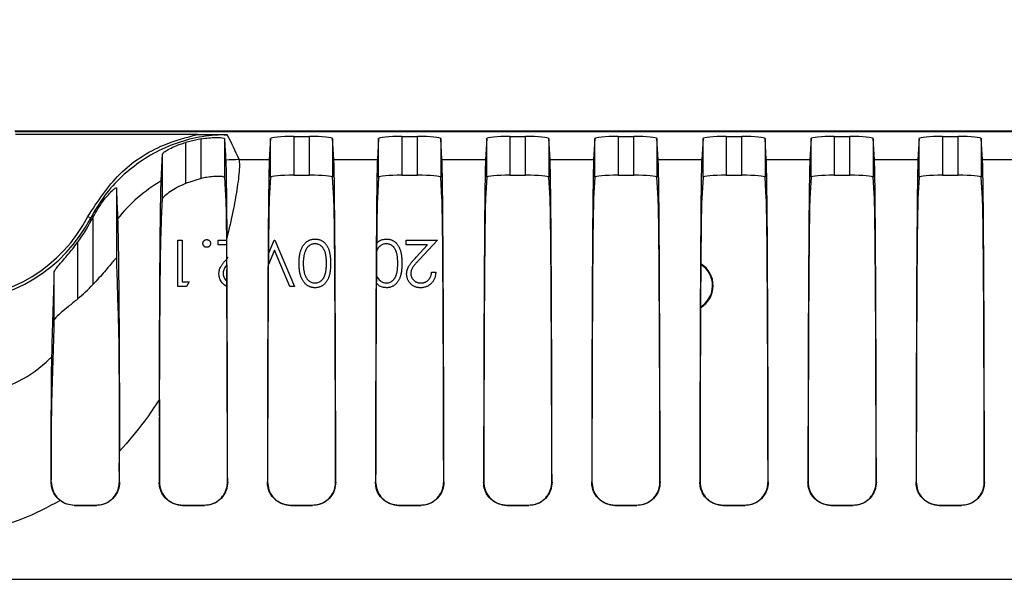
# Model space of a CAD drawing. Header units: millimetres. Extents: x 9 to 583, y 10 to 410.
# Tile 104 of 107: x 446.21 to 458.96, y 315.31 to 322.55. Entities that reach past the tile are written whole.
import ezdxf

# ---------------------------------------------------------------- set-up
doc = ezdxf.new("R2010")
doc.units = ezdxf.units.MM
doc.linetypes.add('HIDDEN', pattern=[1.905, 1.27, -0.635])
doc.layers.add('DEFAULT_2', color=5, linetype='HIDDEN')
doc.styles.add('SLDTEXTSTYLE0', font='TXT', dxfattribs={"width": 0.605})
doc.dimstyles.new('SLDDIMSTYLE1', dxfattribs={"dimtxt": 5, "dimasz": 3, "dimexe": 0, "dimexo": 0.0625, "dimgap": 1.25, "dimtad": 1, "dimlfac": 5, "dimrnd": 1e-09, "dimzin": 12, "dimdsep": 46, "dimtxsty": 'SLDTEXTSTYLE0', "dimsah": 1, "dimcen": 0.09, "dimadec": 0, "dimazin": 3, "dimtfac": 1, "dimtmove": 0, "dimatfit": 0, "dimfxl": 0, "dimfrac": 2, "dimtolj": 1, "dimtzin": 12, "dimarcsym": 0})

# ---------------------------------------------------------------- blocks, each defined once
blk = doc.blocks.new('_D_1')
at = {"layer": 'DEFAULT_2'}
for p, q in [((398.515, 318.556), (398.515, 339.286)), ((466.195, 318.556), (466.195, 339.286)), ((398.515, 338.286), (392.165, 338.286)), ((398.515, 338.286), (466.195, 338.286)), ((466.195, 338.286), (472.545, 338.286))]:
    blk.add_line(p, q, dxfattribs=at)
for points in [[(398.515, 338.286), (395.515, 338.886), (395.515, 337.686)], [(466.195, 338.286), (469.195, 337.686), (469.195, 338.886)]]:
    blk.add_solid(points, dxfattribs=at)
at = {"layer": 'DEFAULT_2', "char_height": 5, "attachment_point": 1, "style": 'SLDTEXTSTYLE0'}
for s, insert in [('338.4', (424.814, 352.405)), ('(mounting hole distance)', (395.796, 344.731))]:
    blk.add_mtext(s, dxfattribs=dict(at, insert=insert))

msp = doc.modelspace()

# ---------------------------------------------------------------- linework, layer by layer
at = {"color": 7, "linetype": 'Continuous', "lineweight": 25}
for p, q in [((462.9414, 321.1119), (446.1423, 321.1119)), ((446.295, 321.1032), (446.1445, 321.1032)), ((448.5088, 321.0682), (446.151, 321.0682)), ((463.355, 321.1032), (446.295, 321.1032)), ((448.5566, 321.0112), (448.3534, 320.9641)), ((448.3534, 320.9641), (448.3534, 320.4337)), ((448.5566, 320.4983), (448.5566, 321.0112)), ((448.8566, 321.0149), (448.8566, 320.5125)), ((449.4534, 321.0158), (449.4371, 320.7424)), ((449.4534, 320.5139), (449.4534, 321.0158)), ((449.7534, 321.0419), (449.9566, 321.0419)), ((449.7534, 321.0419), (449.7534, 320.54)), ((449.9566, 320.54), (449.9566, 321.0419)), ((450.2566, 321.0158), (450.2566, 320.5139)), ((450.2729, 320.7424), (450.2566, 321.0158)), ((450.8534, 321.0158), (450.8371, 320.7424)), ((450.8534, 320.5139), (450.8534, 321.0158)), ((451.1534, 321.0419), (451.3566, 321.0419)), ((451.1534, 321.0419), (451.1534, 320.54)), ((451.3566, 320.54), (451.3566, 321.0419)), ((451.6566, 321.0158), (451.6566, 320.5139)), ((451.6729, 320.7424), (451.6566, 321.0158)), ((452.2534, 321.0158), (452.2371, 320.7424)), ((452.2534, 320.5139), (452.2534, 321.0158)), ((452.5534, 321.0419), (452.7566, 321.0419)), ((452.5534, 321.0419), (452.5534, 320.54)), ((452.7566, 320.54), (452.7566, 321.0419)), ((453.0566, 321.0158), (453.0566, 320.5139)), ((453.0729, 320.7424), (453.0566, 321.0158)), ((453.6534, 321.0158), (453.6371, 320.7424)), ((453.6534, 320.5139), (453.6534, 321.0158)), ((453.9534, 321.0419), (454.1566, 321.0419)), ((453.9534, 321.0419), (453.9534, 320.54)), ((454.1566, 320.54), (454.1566, 321.0419)), ((454.4566, 321.0158), (454.4566, 320.5139)), ((454.4729, 320.7424), (454.4566, 321.0158)), ((455.0534, 321.0158), (455.0371, 320.7424)), ((455.0534, 320.5139), (455.0534, 321.0158)), ((455.3534, 321.0419), (455.5566, 321.0419)), ((455.3534, 321.0419), (455.3534, 320.54)), ((455.5566, 320.54), (455.5566, 321.0419)), ((455.8566, 321.0158), (455.8566, 320.5139)), ((455.8729, 320.7424), (455.8566, 321.0158)), ((456.4534, 321.0158), (456.4371, 320.7424)), ((456.4534, 320.5139), (456.4534, 321.0158)), ((456.7534, 321.0419), (456.9566, 321.0419)), ((456.7534, 321.0419), (456.7534, 320.54)), ((456.9566, 320.54), (456.9566, 321.0419)), ((457.2566, 321.0158), (457.2566, 320.5139)), ((457.2729, 320.7424), (457.2566, 321.0158)), ((457.8534, 321.0158), (457.8371, 320.7424)), ((457.8534, 320.5139), (457.8534, 321.0158)), ((458.1534, 321.0419), (458.3566, 321.0419)), ((458.1534, 321.0419), (458.1534, 320.54)), ((458.3566, 320.54), (458.3566, 321.0419)), ((458.6566, 321.0158), (458.6566, 320.5139)), ((458.6729, 320.7424), (458.6566, 321.0158)), ((448.037, 320.467), (448.0534, 320.8182)), ((448.0534, 320.2366), (448.0534, 320.8182)), ((449.0454, 320.7424), (449.4371, 320.7424)), ((450.2729, 320.7424), (450.8371, 320.7424)), ((451.6729, 320.7424), (452.2371, 320.7424)), ((453.0729, 320.7424), (453.6371, 320.7424)), ((454.4729, 320.7424), (455.0371, 320.7424)), ((455.8729, 320.7424), (456.4371, 320.7424)), ((457.2729, 320.7424), (457.8371, 320.7424)), ((458.6729, 320.7424), (459.2371, 320.7424)), ((449.7534, 320.54), (449.9566, 320.54)), ((451.1534, 320.54), (451.3566, 320.54)), ((452.5534, 320.54), (452.7566, 320.54)), ((453.9534, 320.54), (454.1566, 320.54)), ((455.3534, 320.54), (455.5566, 320.54)), ((456.7534, 320.54), (456.9566, 320.54)), ((458.1534, 320.54), (458.3566, 320.54)), ((448.5566, 320.4983), (448.3534, 320.4337)), ((449.4534, 320.5139), (449.4373, 320.2443)), ((450.2727, 320.2443), (450.2566, 320.5139)), ((450.8534, 320.5139), (450.8373, 320.2443)), ((451.6727, 320.2443), (451.6566, 320.5139)), ((452.2534, 320.5139), (452.2373, 320.2443)), ((453.0727, 320.2443), (453.0566, 320.5139)), ((453.6534, 320.5139), (453.6373, 320.2443)), ((454.4727, 320.2443), (454.4566, 320.5139)), ((455.0534, 320.5139), (455.0373, 320.2443)), ((455.8727, 320.2443), (455.8566, 320.5139)), ((456.4534, 320.5139), (456.4373, 320.2443)), ((457.2727, 320.2443), (457.2566, 320.5139)), ((457.8534, 320.5139), (457.8373, 320.2443)), ((458.6727, 320.2443), (458.6566, 320.5139)), ((447.4566, 320.3769), (447.4566, 319.4623)), ((447.089, 320.008), (447.1244, 319.9896)), ((447.1566, 320.0044), (447.1305, 319.955)), ((447.1566, 319.1298), (447.1566, 320.0044)), ((446.9534, 319.6692), (446.9534, 318.938)), ((448.254, 319.7), (448.3078, 319.7)), ((448.254, 319.1), (448.254, 319.7)), ((448.3078, 319.7), (448.3078, 319.1616)), ((448.7771, 319.7), (448.8823, 319.7)), ((448.7771, 319.6385), (448.7771, 319.7)), ((449.4259, 319.5246), (449.5002, 319.7)), ((449.5002, 319.7), (449.5078, 319.7)), ((449.5078, 319.7), (449.7617, 319.1)), ((451.2078, 319.7), (451.6155, 319.7)), ((451.2078, 319.6385), (451.2078, 319.7)), ((451.6155, 319.7), (451.3828, 319.4517)), ((448.883, 319.6385), (448.7771, 319.6385)), ((449.504, 319.5729), (449.4248, 319.3857)), ((449.704, 319.1), (449.504, 319.5729)), ((451.4871, 319.6385), (451.2078, 319.6385)), ((451.3369, 319.4783), (451.4871, 319.6385)), ((446.6534, 318.6679), (446.6534, 319.2926)), ((451.5386, 319.2846), (451.5925, 319.2846)), ((448.3078, 319.1616), (448.4002, 319.1616)), ((448.4002, 319.1616), (448.3649, 319.1)), ((448.3649, 319.1), (448.254, 319.1)), ((449.7617, 319.1), (449.704, 319.1)), ((446.6119, 316.5688), (446.6147, 316.5716)), ((447.4955, 316.5714), (447.4982, 316.5687)), ((448.0118, 316.5687), (448.0145, 316.5714)), ((448.8955, 316.5714), (448.8982, 316.5687)), ((449.4118, 316.5687), (449.4145, 316.5714)), ((450.2955, 316.5714), (450.2982, 316.5687)), ((450.8118, 316.5687), (450.8145, 316.5714)), ((451.6955, 316.5714), (451.6982, 316.5687)), ((452.2118, 316.5687), (452.2145, 316.5714)), ((453.0955, 316.5714), (453.0982, 316.5687)), ((453.6118, 316.5687), (453.6145, 316.5714)), ((454.4955, 316.5714), (454.4982, 316.5687)), ((455.0118, 316.5687), (455.0145, 316.5714)), ((455.8955, 316.5714), (455.8982, 316.5687)), ((456.4118, 316.5687), (456.4145, 316.5714)), ((457.2955, 316.5714), (457.2982, 316.5687)), ((457.8118, 316.5687), (457.8145, 316.5714)), ((458.6955, 316.5714), (458.6982, 316.5687)), ((446.8156, 316.2877), (446.9141, 316.271)), ((446.9141, 316.271), (446.9115, 316.2684)), ((446.9115, 316.2684), (447.1986, 316.2684)), ((446.9141, 316.271), (447.1959, 316.271)), ((447.1986, 316.2684), (447.1959, 316.271)), ((448.3141, 316.271), (448.3115, 316.2684)), ((448.3115, 316.2684), (448.5986, 316.2684)), ((448.3141, 316.271), (448.5959, 316.271)), ((448.5986, 316.2684), (448.5959, 316.271)), ((449.7141, 316.271), (449.7115, 316.2684)), ((449.7115, 316.2684), (449.9986, 316.2684)), ((449.7141, 316.271), (449.9959, 316.271)), ((449.9986, 316.2684), (449.9959, 316.271)), ((451.1141, 316.271), (451.1115, 316.2684)), ((451.1115, 316.2684), (451.3986, 316.2684)), ((451.1141, 316.271), (451.3959, 316.271)), ((451.3986, 316.2684), (451.3959, 316.271)), ((452.5141, 316.271), (452.5115, 316.2684)), ((452.5115, 316.2684), (452.7986, 316.2684)), ((452.5141, 316.271), (452.7959, 316.271)), ((452.7986, 316.2684), (452.7959, 316.271)), ((453.9141, 316.271), (453.9115, 316.2684)), ((453.9115, 316.2684), (454.1986, 316.2684)), ((453.9141, 316.271), (454.1959, 316.271)), ((454.1986, 316.2684), (454.1959, 316.271)), ((455.3141, 316.271), (455.3115, 316.2684)), ((455.3115, 316.2684), (455.5986, 316.2684)), ((455.3141, 316.271), (455.5959, 316.271)), ((455.5986, 316.2684), (455.5959, 316.271)), ((456.7141, 316.271), (456.7115, 316.2684)), ((456.7115, 316.2684), (456.9986, 316.2684)), ((456.7141, 316.271), (456.9959, 316.271)), ((456.9986, 316.2684), (456.9959, 316.271)), ((458.1141, 316.271), (458.1115, 316.2684)), ((458.1115, 316.2684), (458.3986, 316.2684)), ((458.1141, 316.271), (458.3959, 316.271)), ((458.3986, 316.2684), (458.3959, 316.271))]:
    msp.add_line(p, q, dxfattribs=at)
at = {"color": 8, "linetype": 'Continuous', "lineweight": 25}
msp.add_line((401.3068, 315.3119), (463.4032, 315.3119), dxfattribs=at)
at = {"color": 7, "linetype": 'Continuous', "lineweight": 25}
for centre, radius, start, end in [((445.355, 319.1993), 4, 22.69175, 27.80245), ((449.0518, 318.7366), 2.0058, 90.1823, 95.11424), ((449.0507, 318.7359), 2.0061, 120.3518, 141.86065), ((454.855, 319.1119), 0.33, 300.26133, 59.01367), ((454.855, 319.1119), 0.322, 301.1057, 58.16977)]:
    msp.add_arc(centre, radius, start, end, dxfattribs=at)
for centre, major_axis, ratio, start_param, end_param in [((449.7534, 321.0157), (0.3, 0), 0.0874887, 1.5707963, 3.1363567), ((449.9566, 321.0157), (0.3, 0), 0.0874887, 0.005236, 1.5707963), ((451.1534, 321.0157), (0.3, 0), 0.0874887, 1.5707963, 3.1363567), ((451.3566, 321.0157), (0.3, 0), 0.0874887, 0.005236, 1.5707963), ((452.5534, 321.0157), (0.3, 0), 0.0874887, 1.5707963, 3.1363567), ((452.7566, 321.0157), (0.3, 0), 0.0874887, 0.005236, 1.5707963), ((453.9534, 321.0157), (0.3, 0), 0.0874887, 1.5707963, 3.1363567), ((454.1566, 321.0157), (0.3, 0), 0.0874887, 0.005236, 1.5707963), ((455.3534, 321.0157), (0.3, 0), 0.0874887, 1.5707963, 3.1363567), ((455.5566, 321.0157), (0.3, 0), 0.0874887, 0.005236, 1.5707963), ((456.7534, 321.0157), (0.3, 0), 0.0874887, 1.5707963, 3.1363567), ((456.9566, 321.0157), (0.3, 0), 0.0874887, 0.005236, 1.5707963), ((458.1534, 321.0157), (0.3, 0), 0.0874887, 1.5707963, 3.1363567), ((458.3566, 321.0157), (0.3, 0), 0.0874887, 0.005236, 1.5707963), ((449.4396, 315.3119), (0, 5.4512), 0.005236, 0.0872665, 1.3381519), ((450.2704, 315.3119), (0, 5.4512), 0.005236, 4.9450334, 6.1959188), ((450.8396, 315.3119), (0, 5.4512), 0.005236, 0.0872665, 1.3381519), ((451.6704, 315.3119), (0, 5.4512), 0.005236, 4.9450334, 6.1959188), ((452.2396, 315.3119), (0, 5.4512), 0.005236, 0.0872665, 1.3381519), ((453.0704, 315.3119), (0, 5.4512), 0.005236, 4.9450334, 6.1959188), ((453.6396, 315.3119), (0, 5.4512), 0.005236, 0.0872665, 1.3381519), ((454.4704, 315.3119), (0, 5.4512), 0.005236, 4.9450334, 6.1959188), ((455.0396, 315.3119), (0, 5.4512), 0.005236, 0.0872665, 1.3381519), ((455.8704, 315.3119), (0, 5.4512), 0.005236, 4.9450334, 6.1959188), ((456.4396, 315.3119), (0, 5.4512), 0.005236, 0.0872665, 1.3381519), ((457.2704, 315.3119), (0, 5.4512), 0.005236, 4.9450334, 6.1959188), ((457.8396, 315.3119), (0, 5.4512), 0.005236, 0.0872665, 1.3381519), ((458.6704, 315.3119), (0, 5.4512), 0.005236, 4.9450334, 6.1959188), ((449.7534, 320.5138), (0.3, 0), 0.0874887, 1.5707963, 3.1363567), ((449.9566, 320.5138), (0.3, 0), 0.0874887, 0.005236, 1.5707963), ((451.1534, 320.5138), (0.3, 0), 0.0874887, 1.5707963, 3.1363567), ((451.3566, 320.5138), (0.3, 0), 0.0874887, 0.005236, 1.5707963), ((452.5534, 320.5138), (0.3, 0), 0.0874887, 1.5707963, 3.1363567), ((452.7566, 320.5138), (0.3, 0), 0.0874887, 0.005236, 1.5707963), ((453.9534, 320.5138), (0.3, 0), 0.0874887, 1.5707963, 3.1363567), ((454.1566, 320.5138), (0.3, 0), 0.0874887, 0.005236, 1.5707963), ((455.3534, 320.5138), (0.3, 0), 0.0874887, 1.5707963, 3.1363567), ((455.5566, 320.5138), (0.3, 0), 0.0874887, 0.005236, 1.5707963), ((456.7534, 320.5138), (0.3, 0), 0.0874887, 1.5707963, 3.1363567), ((456.9566, 320.5138), (0.3, 0), 0.0874887, 0.005236, 1.5707963), ((458.1534, 320.5138), (0.3, 0), 0.0874887, 1.5707963, 3.1363567), ((458.3566, 320.5138), (0.3, 0), 0.0874887, 0.005236, 1.5707963), ((449.4396, 315.3119), (0, 4.9512), 0.005236, 0.0872665, 1.3135902), ((450.2704, 315.3119), (0, 4.9512), 0.005236, 4.9695951, 6.1959188), ((450.8396, 315.3119), (0, 4.9512), 0.005236, 0.0872665, 1.3135902), ((451.6704, 315.3119), (0, 4.9512), 0.005236, 4.9695951, 6.1959188), ((452.2396, 315.3119), (0, 4.9512), 0.005236, 0.0872665, 1.3135902), ((453.0704, 315.3119), (0, 4.9512), 0.005236, 4.9695951, 6.1959188), ((453.6396, 315.3119), (0, 4.9512), 0.005236, 0.0872665, 1.3135902), ((454.4704, 315.3119), (0, 4.9512), 0.005236, 4.9695951, 6.1959188), ((455.0396, 315.3119), (0, 4.9512), 0.005236, 0.0872665, 1.3135902), ((455.8704, 315.3119), (0, 4.9512), 0.005236, 4.9695951, 6.1959188), ((456.4396, 315.3119), (0, 4.9512), 0.005236, 0.0872665, 1.3135902), ((457.2704, 315.3119), (0, 4.9512), 0.005236, 4.9695951, 6.1959188), ((457.8396, 315.3119), (0, 4.9512), 0.005236, 0.0872665, 1.3135902), ((458.6704, 315.3119), (0, 4.9512), 0.005236, 4.9695951, 6.1959188), ((445.355, 320.9357), (0, 1.9902), 0.9848078, 3.1415927, 4.227458), ((445.355, 320.9357), (0, 2.0296), 0.985402, 3.1415927, 4.227458), ((445.355, 320.8899), (0, 2.0309), 0.9848078, 4.0675834, 4.2340045), ((445.355, 317.2069), (0, 5.9696), 0.33503, 5.1907735, 5.19732), ((448.8704, 315.3119), (0, 5.4512), 0.005236, 4.9450334, 5.6562554), ((445.355, 391.6088), (-2.4989, 84.2274), 0.0008938, 2.59935, 2.6196063), ((445.355, 277.1115), (1.9991, 67.3819), 0.0008938, 5.3680379, 5.3888283), ((448.8704, 315.3119), (0, 4.9512), 0.005236, 4.9695951, 5.6543937), ((445.355, 320.8899), (0, 2.5386), 0.9848078, 3.8352756, 3.9462984), ((445.355, 277.1115), (2.4989, 84.2274), 0.0008938, 5.2132969, 5.2283909), ((448.0396, 315.3119), (0, 5.4512), 0.005236, 1.1298067, 1.3381519), ((448.0396, 315.3119), (0, 4.9512), 0.005236, 1.1290557, 1.3135902), ((447.4704, 315.3119), (0, 5.4512), 0.005236, 4.9450334, 5.0210367), ((447.4704, 315.3119), (0, 4.9512), 0.005236, 4.9695951, 5.0205203)]:
    msp.add_ellipse(centre, major_axis=major_axis, ratio=ratio, start_param=start_param, end_param=end_param, dxfattribs=at)
for points, knots in [([(447.089, 320.008), (447.2146, 320.2003), (447.4656, 320.5849), (447.9924, 320.9313), (448.361, 321.029), (448.5088, 321.0682)], [0, 0, 0, 0, 0.3745858, 0.749204, 1, 1, 1, 1]), ([(448.8933, 321.065), (448.8408, 321.0637), (448.5655, 321.0569), (448.071, 320.9292), (447.5982, 320.6142), (447.2943, 320.2812), (447.1811, 320.0869), (447.1244, 319.9896)], [0, 0, 0, 0, 0.0725887, 0.3807014, 0.6898067, 0.8446958, 1, 1, 1, 1]), ([(448.5088, 321.0682), (448.5354, 321.0681), (448.6629, 321.0679), (448.7908, 321.0662), (448.8919, 321.065), (448.8933, 321.065)], [0, 0, 0, 0, 0.2071082, 0.9896384, 1, 1, 1, 1]), ([(448.0534, 320.8182), (448.0568, 320.8234), (448.0634, 320.8337), (448.1114, 320.8652), (448.1839, 320.9028), (448.2695, 320.9383), (448.3296, 320.9567), (448.3534, 320.9641)], [0, 0, 0, 0, 0.2007719, 0.4009579, 0.6161526, 0.8480726, 1, 1, 1, 1]), ([(448.5566, 321.0112), (448.5893, 321.0162), (448.6548, 321.0263), (448.7435, 321.0304), (448.8114, 321.0281), (448.8502, 321.022), (448.8547, 321.017), (448.8566, 321.0149)], [0, 0, 0, 0, 0.2106986, 0.4214954, 0.6307609, 0.8423241, 1, 1, 1, 1]), ([(448.8566, 321.0149), (448.8571, 321.0052), (448.8621, 320.9218), (448.8675, 320.8281), (448.8724, 320.7438), (448.873, 320.7344)], [0, 0, 0, 0, 0.1038177, 0.9003546, 1, 1, 1, 1]), ([(448.873, 320.7344), (448.8746, 320.6913), (448.8778, 320.6039), (448.8827, 320.2746), (448.8856, 319.9152), (448.8872, 319.7265)], [0, 0, 0, 0, 0.3157862, 0.6407737, 1, 1, 1, 1]), ([(449.0454, 320.7424), (449.0486, 320.7065), (449.0551, 320.6338), (449.0239, 320.3859), (448.971, 320.082), (448.9153, 319.8456), (448.8872, 319.7265)], [0, 0, 0, 0, 0.27974456, 0.56665064, 0.78167599, 1, 1, 1, 1]), ([(448.0138, 317.6387), (448.0143, 317.8305), (448.0154, 318.2145), (448.0179, 318.7828), (448.0213, 319.3297), (448.0254, 319.8191), (448.03, 320.1884), (448.0339, 320.3884), (448.0363, 320.4485), (448.037, 320.467)], [0, 0, 0, 0, 0.1192988, 0.2387735, 0.4073061, 0.5760497, 0.7495691, 0.9230814, 1, 1, 1, 1]), ([(448.3534, 320.4337), (448.3169, 320.4177), (448.2444, 320.3858), (448.1511, 320.3278), (448.0863, 320.2772), (448.057, 320.2468), (448.0543, 320.2392), (448.0534, 320.2366)], [0, 0, 0, 0, 0.2339791, 0.4645339, 0.7145204, 0.9027271, 1, 1, 1, 1]), ([(448.8566, 320.5125), (448.8531, 320.5154), (448.8461, 320.5212), (448.7942, 320.5263), (448.7186, 320.525), (448.6344, 320.5154), (448.5795, 320.5034), (448.5566, 320.4983)], [0, 0, 0, 0, 0.2145756, 0.429217, 0.6419236, 0.8503818, 1, 1, 1, 1]), ([(448.8566, 320.5125), (448.8569, 320.5075), (448.8604, 320.4468), (448.8658, 320.3541), (448.8709, 320.2656), (448.8727, 320.2338)], [0, 0, 0, 0, 0.0547935, 0.6606307, 1, 1, 1, 1]), ([(447.1566, 320.0044), (447.1972, 320.0725), (447.2587, 320.1757), (447.3502, 320.2867), (447.4059, 320.3444), (447.4421, 320.3749), (447.4554, 320.3811), (447.4563, 320.3777), (447.4566, 320.3769)], [0, 0, 0, 0, 0.3723131, 0.5634972, 0.7209439, 0.8414541, 0.9625526, 1, 1, 1, 1]), ([(447.4566, 320.3769), (447.4571, 320.3629), (447.462, 320.2413), (447.4675, 320.1071), (447.4723, 319.988), (447.4729, 319.9748)], [0, 0, 0, 0, 0.1034532, 0.900482, 1, 1, 1, 1]), ([(448.0373, 319.8527), (448.0425, 319.9766), (448.0479, 320.1054), (448.0532, 320.2318), (448.0534, 320.2366)], [0, 0, 0, 0, 0.9624518, 1, 1, 1, 1]), ([(448.8727, 320.2338), (448.874, 320.2005), (448.8767, 320.1331), (448.8802, 319.9101), (448.8832, 319.638), (448.8849, 319.4239), (448.8857, 319.3161)], [0, 0, 0, 0, 0.2817159, 0.5697977, 0.7833911, 1, 1, 1, 1]), ([(447.4729, 319.9748), (447.4745, 319.9258), (447.4777, 319.8275), (447.4824, 319.5522), (447.4865, 319.2124), (447.49, 318.825), (447.4928, 318.408), (447.4952, 317.906), (447.4968, 317.4126), (447.4974, 317.0836), (447.4976, 316.9678)], [0, 0, 0, 0, 0.1591485, 0.3187469, 0.4776669, 0.5919501, 0.7060928, 0.8218274, 0.9373239, 1, 1, 1, 1]), ([(448.0161, 317.4286), (448.0166, 317.5783), (448.0174, 317.8778), (448.0194, 318.3283), (448.0221, 318.7661), (448.0261, 319.2301), (448.0311, 319.6413), (448.0352, 319.7815), (448.0373, 319.8527)], [0, 0, 0, 0, 0.10419921, 0.20854841, 0.36127953, 0.51430208, 0.7530916, 1, 1, 1, 1]), ([(446.6534, 319.2926), (446.6563, 319.3004), (446.6621, 319.3159), (446.7048, 319.3689), (446.7807, 319.4556), (446.8725, 319.5625), (446.9318, 319.6407), (446.9534, 319.6692)], [0, 0, 0, 0, 0.1505005, 0.3000954, 0.5197529, 0.8248213, 1, 1, 1, 1]), ([(448.5771, 319.6577), (448.5773, 319.661), (448.5776, 319.6675), (448.5805, 319.6769), (448.5852, 319.6855), (448.5915, 319.6933), (448.5992, 319.6996), (448.6078, 319.7042), (448.6172, 319.7072), (448.6237, 319.7075), (448.6271, 319.7077)], [0, 0, 0, 0, 0.1262316, 0.2493566, 0.3713901, 0.4998887, 0.6272035, 0.7505856, 0.8722434, 1, 1, 1, 1]), ([(448.6271, 319.6077), (448.6237, 319.6079), (448.6172, 319.6083), (448.6078, 319.611), (448.5992, 319.6157), (448.5915, 319.622), (448.5852, 319.6297), (448.5805, 319.6383), (448.5776, 319.6477), (448.5773, 319.6543), (448.5771, 319.6577)], [0, 0, 0, 0, 0.127574, 0.2486235, 0.3718293, 0.4989622, 0.626095, 0.747954, 0.870903, 1, 1, 1, 1]), ([(448.6271, 319.7077), (448.6304, 319.7075), (448.637, 319.7072), (448.6464, 319.7043), (448.655, 319.6996), (448.6627, 319.6933), (448.6689, 319.6855), (448.6739, 319.677), (448.6765, 319.6675), (448.6769, 319.661), (448.6771, 319.6577)], [0, 0, 0, 0, 0.127702, 0.2507745, 0.3727558, 0.5000163, 0.62846, 0.7511794, 0.8738223, 1, 1, 1, 1]), ([(448.6771, 319.6577), (448.6769, 319.6543), (448.6765, 319.6477), (448.6738, 319.6382), (448.6689, 319.6297), (448.6626, 319.622), (448.655, 319.6157), (448.6464, 319.611), (448.637, 319.6083), (448.6304, 319.6079), (448.6271, 319.6077)], [0, 0, 0, 0, 0.1290412, 0.2515083, 0.3740516, 0.5011296, 0.6282076, 0.7500141, 0.8724811, 1, 1, 1, 1]), ([(449.8232, 319.4003), (449.8233, 319.4094), (449.8236, 319.4273), (449.8247, 319.4535), (449.8269, 319.4781), (449.8297, 319.5014), (449.8336, 319.5232), (449.8381, 319.5436), (449.8436, 319.5625), (449.8498, 319.5801), (449.857, 319.5964), (449.8647, 319.6116), (449.8731, 319.6258), (449.8821, 319.6391), (449.8917, 319.6512), (449.902, 319.6624), (449.9129, 319.6725), (449.9245, 319.6815), (449.9366, 319.6894), (449.9489, 319.6965), (449.9618, 319.7022), (449.9748, 319.707), (449.9882, 319.7108), (450.002, 319.7134), (450.0161, 319.7152), (450.0256, 319.7153), (450.0303, 319.7154)], [0, 0, 0, 0, 0.0650544, 0.1267559, 0.1854905, 0.2407319, 0.2929399, 0.3421407, 0.3888819, 0.4326356, 0.4744826, 0.5146234, 0.5535935, 0.5914089, 0.6280056, 0.6635829, 0.6987588, 0.7333612, 0.7673936, 0.8009689, 0.8340199, 0.8669988, 0.8997334, 0.9327111, 0.9661805, 1, 1, 1, 1]), ([(450.0285, 319.6539), (450.0219, 319.6536), (450.0086, 319.653), (449.9892, 319.6478), (449.9704, 319.6398), (449.9556, 319.6304), (449.9444, 319.6214), (449.9364, 319.6138), (449.929, 319.6052), (449.922, 319.596), (449.9156, 319.5859), (449.9097, 319.575), (449.9044, 319.5632), (449.9013, 319.555), (449.8998, 319.5509)], [0, 0, 0, 0, 0.1128134, 0.2253939, 0.3395948, 0.4596754, 0.5217352, 0.5839258, 0.6481741, 0.713881, 0.7810045, 0.8514509, 0.9240507, 1, 1, 1, 1]), ([(450.1771, 319.4), (450.1771, 319.408), (450.177, 319.4236), (450.176, 319.4462), (450.1746, 319.4673), (450.1727, 319.4869), (450.17, 319.5049), (450.167, 319.5215), (450.1633, 319.5365), (450.1589, 319.5502), (450.154, 319.5626), (450.1485, 319.5742), (450.1427, 319.5851), (450.1361, 319.5951), (450.129, 319.6044), (450.1214, 319.6129), (450.1131, 319.6207), (450.1017, 319.6298), (450.0868, 319.6394), (450.0678, 319.6477), (450.0484, 319.6529), (450.0351, 319.6535), (450.0285, 319.6539)], [0, 0, 0, 0, 0.0729558, 0.1415929, 0.2059398, 0.2653186, 0.3206181, 0.3718407, 0.418817, 0.4617287, 0.5021662, 0.5408394, 0.5782181, 0.6143368, 0.6497204, 0.6845871, 0.7186488, 0.7523729, 0.8176406, 0.8797143, 0.9399617, 1, 1, 1, 1]), ([(450.0303, 319.7154), (450.0351, 319.7153), (450.0444, 319.7152), (450.0582, 319.7135), (450.0717, 319.7109), (450.0848, 319.7073), (450.0976, 319.7027), (450.1099, 319.6969), (450.1219, 319.6901), (450.1336, 319.6825), (450.1448, 319.6737), (450.1554, 319.6639), (450.1653, 319.653), (450.1745, 319.6411), (450.1832, 319.6283), (450.1913, 319.6145), (450.1986, 319.5995), (450.2054, 319.5836), (450.2114, 319.5662), (450.2167, 319.5473), (450.2211, 319.5268), (450.2246, 319.5046), (450.2276, 319.4808), (450.2295, 319.4554), (450.2308, 319.4284), (450.2309, 319.4098), (450.2309, 319.4003)], [0, 0, 0, 0, 0.0337892, 0.0666257, 0.0992909, 0.131645, 0.1636017, 0.1961224, 0.2289228, 0.2621806, 0.2960158, 0.3302445, 0.3650886, 0.4009817, 0.4376536, 0.4757431, 0.5152915, 0.5563268, 0.5996807, 0.6463429, 0.696413, 0.7497663, 0.8065615, 0.8674275, 0.9318826, 1, 1, 1, 1]), ([(450.9516, 319.6539), (450.945, 319.6536), (450.9317, 319.653), (450.9123, 319.6478), (450.8935, 319.6398), (450.8787, 319.6304), (450.8675, 319.6214), (450.8594, 319.6138), (450.8521, 319.6052), (450.8451, 319.596), (450.8386, 319.5859), (450.8328, 319.575), (450.8275, 319.5632), (450.8244, 319.555), (450.8229, 319.5509)], [0, 0, 0, 0, 0.1128134, 0.2253939, 0.3395948, 0.4596754, 0.5217352, 0.5839258, 0.6481741, 0.713881, 0.7810045, 0.8514509, 0.9240507, 1, 1, 1, 1]), ([(450.8275, 319.6552), (450.8354, 319.666), (450.854, 319.6912), (450.901, 319.7106), (450.9359, 319.7138), (450.9534, 319.7154)], [0, 0, 0, 0, 0.2746018, 0.6372959, 1, 1, 1, 1]), ([(451.1002, 319.4), (451.1001, 319.408), (451.1001, 319.4236), (451.0991, 319.4462), (451.0976, 319.4673), (451.0958, 319.4869), (451.0931, 319.5049), (451.0901, 319.5215), (451.0864, 319.5365), (451.082, 319.5502), (451.077, 319.5626), (451.0716, 319.5742), (451.0658, 319.5851), (451.0592, 319.5951), (451.0521, 319.6044), (451.0444, 319.6129), (451.0362, 319.6207), (451.0248, 319.6298), (451.0099, 319.6394), (450.9909, 319.6477), (450.9714, 319.6529), (450.9582, 319.6535), (450.9516, 319.6539)], [0, 0, 0, 0, 0.0729558, 0.1415929, 0.2059398, 0.2653186, 0.3206181, 0.3718407, 0.418817, 0.4617287, 0.5021662, 0.5408394, 0.5782181, 0.6143368, 0.6497204, 0.6845871, 0.7186488, 0.7523729, 0.8176406, 0.8797143, 0.9399617, 1, 1, 1, 1]), ([(450.9534, 319.7154), (450.9581, 319.7153), (450.9675, 319.7152), (450.9813, 319.7135), (450.9947, 319.7109), (451.0078, 319.7073), (451.0206, 319.7027), (451.033, 319.6969), (451.045, 319.6901), (451.0567, 319.6825), (451.0679, 319.6737), (451.0785, 319.6639), (451.0884, 319.653), (451.0976, 319.6411), (451.1063, 319.6283), (451.1144, 319.6145), (451.1216, 319.5995), (451.1285, 319.5836), (451.1345, 319.5662), (451.1398, 319.5473), (451.1442, 319.5268), (451.1477, 319.5046), (451.1506, 319.4808), (451.1526, 319.4554), (451.1538, 319.4284), (451.1539, 319.4098), (451.154, 319.4003)], [0, 0, 0, 0, 0.0337892, 0.0666257, 0.0992909, 0.131645, 0.1636017, 0.1961224, 0.2289228, 0.2621806, 0.2960158, 0.3302445, 0.3650886, 0.4009817, 0.4376536, 0.4757431, 0.5152915, 0.5563268, 0.5996807, 0.6463429, 0.696413, 0.7497663, 0.8065615, 0.8674275, 0.9318826, 1, 1, 1, 1]), ([(449.8998, 319.5509), (449.898, 319.5455), (449.8943, 319.5346), (449.8896, 319.5178), (449.8859, 319.5001), (449.8825, 319.4817), (449.8802, 319.4624), (449.8784, 319.4423), (449.8773, 319.4214), (449.8771, 319.4072), (449.8771, 319.4)], [0, 0, 0, 0, 0.1105883, 0.2245418, 0.3425035, 0.4643241, 0.590756, 0.7222275, 0.8588428, 1, 1, 1, 1]), ([(447.4566, 319.4623), (447.4551, 319.4638), (447.4521, 319.4667), (447.4281, 319.4414), (447.3809, 319.3848), (447.2913, 319.2761), (447.2067, 319.1843), (447.1566, 319.1298)], [0, 0, 0, 0, 0.1082699, 0.2160135, 0.3721675, 0.6278395, 1, 1, 1, 1]), ([(448.7848, 319.263), (448.7851, 319.2714), (448.7856, 319.2879), (448.7906, 319.3123), (448.7982, 319.3359), (448.8075, 319.3548), (448.8168, 319.3701), (448.8253, 319.3827), (448.8351, 319.3963), (448.8465, 319.4108), (448.8593, 319.4263), (448.8735, 319.4428), (448.8893, 319.4602), (448.9004, 319.4721), (448.9062, 319.4783)], [0, 0, 0, 0, 0.0987022, 0.1956723, 0.2924224, 0.3913425, 0.4444624, 0.5042288, 0.5703523, 0.6425458, 0.7222875, 0.8079211, 0.9004695, 1, 1, 1, 1]), ([(450.0303, 319.0846), (450.0256, 319.0847), (450.0161, 319.0849), (450.002, 319.0865), (449.9883, 319.0891), (449.975, 319.0929), (449.962, 319.0976), (449.9493, 319.1034), (449.9369, 319.1102), (449.925, 319.1182), (449.9135, 319.1271), (449.9026, 319.1372), (449.8924, 319.1483), (449.8827, 319.1604), (449.8737, 319.1736), (449.8652, 319.1878), (449.8576, 319.2032), (449.8503, 319.2195), (449.844, 319.2372), (449.8383, 319.2562), (449.8337, 319.2767), (449.8298, 319.2986), (449.8269, 319.322), (449.8247, 319.3468), (449.8236, 319.3731), (449.8233, 319.391), (449.8232, 319.4003)], [0, 0, 0, 0, 0.0337881, 0.0671939, 0.0998624, 0.1325666, 0.1651512, 0.1979132, 0.231319, 0.2650833, 0.2992553, 0.3343986, 0.3699428, 0.4062836, 0.4440638, 0.4829977, 0.5233544, 0.5655366, 0.6096129, 0.6563908, 0.7058855, 0.7583245, 0.8138318, 0.8727946, 0.9347222, 1, 1, 1, 1]), ([(449.8771, 319.4), (449.8772, 319.3928), (449.8773, 319.3787), (449.8783, 319.358), (449.8798, 319.3384), (449.8819, 319.3197), (449.8848, 319.3021), (449.8883, 319.2855), (449.8924, 319.2698), (449.8971, 319.2551), (449.9023, 319.2414), (449.9081, 319.2287), (449.9143, 319.2169), (449.9211, 319.2061), (449.9283, 319.1961), (449.9361, 319.1873), (449.9443, 319.1793), (449.9558, 319.1701), (449.9708, 319.1608), (449.9894, 319.1522), (450.0088, 319.1472), (450.022, 319.1465), (450.0285, 319.1462)], [0, 0, 0, 0, 0.0656834, 0.1285067, 0.1881673, 0.2451002, 0.2994444, 0.3508944, 0.3999213, 0.4466529, 0.4912372, 0.5333605, 0.5738383, 0.6125131, 0.6495852, 0.6855213, 0.7200963, 0.7538293, 0.8189193, 0.8804894, 0.9403093, 1, 1, 1, 1]), ([(450.0285, 319.1462), (450.0352, 319.1465), (450.0484, 319.1472), (450.0681, 319.1521), (450.0869, 319.1607), (450.1017, 319.1702), (450.1132, 319.1791), (450.1212, 319.1869), (450.1288, 319.1954), (450.1359, 319.2047), (450.1424, 319.2147), (450.1483, 319.2256), (450.1537, 319.2372), (450.1587, 319.2496), (450.163, 319.2633), (450.1669, 319.2783), (450.1699, 319.2949), (450.1726, 319.3129), (450.1746, 319.3326), (450.176, 319.3537), (450.177, 319.3763), (450.1771, 319.392), (450.1771, 319.4)], [0, 0, 0, 0, 0.0603982, 0.1209065, 0.1827898, 0.2475502, 0.2810448, 0.3148398, 0.3494612, 0.3848428, 0.4209594, 0.4583358, 0.4970068, 0.5374419, 0.5803511, 0.6274138, 0.678275, 0.7339321, 0.793707, 0.8576863, 0.9266838, 1, 1, 1, 1]), ([(450.2309, 319.4003), (450.2309, 319.3906), (450.2308, 319.372), (450.2295, 319.3447), (450.2275, 319.3192), (450.2248, 319.2954), (450.2214, 319.2732), (450.2169, 319.2527), (450.2118, 319.2339), (450.2059, 319.2167), (450.1992, 319.2008), (450.1919, 319.186), (450.1838, 319.1723), (450.1752, 319.1594), (450.1659, 319.1476), (450.1559, 319.1367), (450.1452, 319.1269), (450.134, 319.118), (450.1222, 319.1103), (450.1101, 319.1033), (450.0976, 319.0976), (450.0848, 319.0929), (450.0717, 319.0891), (450.0582, 319.0865), (450.0444, 319.0849), (450.0351, 319.0847), (450.0303, 319.0846)], [0, 0, 0, 0, 0.0685991, 0.1332546, 0.1943251, 0.2512954, 0.3045331, 0.3542578, 0.4005065, 0.4434394, 0.4840461, 0.5232861, 0.5610786, 0.5979388, 0.6335594, 0.6685506, 0.7027342, 0.7369261, 0.770536, 0.8034337, 0.8361707, 0.8684518, 0.9008401, 0.9334622, 0.9662554, 1, 1, 1, 1]), ([(450.9516, 319.1462), (450.9582, 319.1465), (450.9715, 319.1472), (450.9911, 319.1521), (451.0099, 319.1607), (451.0248, 319.1702), (451.0362, 319.1791), (451.0443, 319.1869), (451.0519, 319.1954), (451.059, 319.2047), (451.0655, 319.2147), (451.0714, 319.2256), (451.0768, 319.2372), (451.0818, 319.2496), (451.0861, 319.2633), (451.09, 319.2783), (451.093, 319.2949), (451.0957, 319.3129), (451.0977, 319.3326), (451.0991, 319.3537), (451.1001, 319.3763), (451.1001, 319.392), (451.1002, 319.4)], [0, 0, 0, 0, 0.0603982, 0.1209065, 0.1827898, 0.2475502, 0.2810448, 0.3148398, 0.3494612, 0.3848428, 0.4209594, 0.4583358, 0.4970068, 0.5374419, 0.5803511, 0.6274138, 0.678275, 0.7339321, 0.793707, 0.8576863, 0.9266838, 1, 1, 1, 1]), ([(451.154, 319.4003), (451.1539, 319.3906), (451.1538, 319.372), (451.1526, 319.3447), (451.1506, 319.3192), (451.1478, 319.2954), (451.1445, 319.2732), (451.14, 319.2527), (451.1349, 319.2339), (451.1289, 319.2167), (451.1223, 319.2008), (451.115, 319.186), (451.1068, 319.1723), (451.0983, 319.1594), (451.0889, 319.1476), (451.079, 319.1367), (451.0683, 319.1269), (451.0571, 319.118), (451.0453, 319.1103), (451.0332, 319.1033), (451.0207, 319.0976), (451.0079, 319.0929), (450.9948, 319.0891), (450.9813, 319.0865), (450.9675, 319.0849), (450.9581, 319.0847), (450.9534, 319.0846)], [0, 0, 0, 0, 0.0685991, 0.1332546, 0.1943251, 0.2512954, 0.3045331, 0.3542578, 0.4005065, 0.4434394, 0.4840461, 0.5232861, 0.5610786, 0.5979388, 0.6335594, 0.6685506, 0.7027342, 0.7369261, 0.770536, 0.8034337, 0.8361707, 0.8684518, 0.9008401, 0.9334622, 0.9662554, 1, 1, 1, 1]), ([(451.2155, 319.263), (451.2158, 319.2714), (451.2164, 319.2879), (451.2213, 319.3123), (451.229, 319.3359), (451.2383, 319.3548), (451.2476, 319.3701), (451.256, 319.3827), (451.2659, 319.3963), (451.2773, 319.4108), (451.2901, 319.4263), (451.3043, 319.4428), (451.3201, 319.4602), (451.3312, 319.4721), (451.3369, 319.4783)], [0, 0, 0, 0, 0.0987022, 0.1956723, 0.2924224, 0.3913425, 0.4444624, 0.5042288, 0.5703523, 0.6425458, 0.7222875, 0.8079211, 0.9004695, 1, 1, 1, 1]), ([(451.3828, 319.4517), (451.3772, 319.4458), (451.3663, 319.4344), (451.3509, 319.4178), (451.3371, 319.4025), (451.3248, 319.3882), (451.314, 319.3753), (451.3048, 319.3634), (451.2971, 319.3528), (451.2889, 319.3403), (451.2811, 319.325), (451.2743, 319.3064), (451.2701, 319.2873), (451.2696, 319.2743), (451.2694, 319.2678)], [0, 0, 0, 0, 0.11079417, 0.21281293, 0.30607791, 0.39061746, 0.46723273, 0.53445062, 0.5938668, 0.64483297, 0.73622062, 0.8250374, 0.91199231, 1, 1, 1, 1]), ([(448.8869, 319.1008), (448.8651, 319.1148), (448.8255, 319.14), (448.7906, 319.2006), (448.7867, 319.2422), (448.7848, 319.263)], [0, 0, 0, 0, 0.3820287, 0.690973, 1, 1, 1, 1]), ([(448.8852, 319.3753), (448.8801, 319.3698), (448.8641, 319.3523), (448.8438, 319.3165), (448.8403, 319.284), (448.8386, 319.2678)], [0, 0, 0, 0, 0.1883606, 0.5944639, 1, 1, 1, 1]), ([(448.8386, 319.2678), (448.841, 319.249), (448.8457, 319.2119), (448.873, 319.1863), (448.8865, 319.1737)], [0, 0, 0, 0, 0.5057306, 1, 1, 1, 1]), ([(451.3968, 319.0846), (451.3902, 319.0848), (451.3773, 319.0851), (451.3584, 319.0877), (451.3405, 319.0918), (451.3234, 319.0975), (451.3075, 319.1051), (451.2925, 319.1144), (451.2783, 319.125), (451.2655, 319.1376), (451.2538, 319.151), (451.2436, 319.1653), (451.235, 319.1801), (451.2277, 319.1955), (451.2224, 319.2116), (451.2184, 319.2281), (451.2161, 319.2454), (451.2157, 319.2571), (451.2155, 319.263)], [0, 0, 0, 0, 0.06947546, 0.1365168, 0.20078882, 0.26382967, 0.32573502, 0.38729069, 0.44950922, 0.51296782, 0.57627522, 0.6375801, 0.69790261, 0.75717209, 0.81659853, 0.87665317, 0.93728964, 1, 1, 1, 1]), ([(451.2694, 319.2678), (451.2695, 319.2637), (451.2697, 319.2556), (451.2716, 319.2438), (451.2744, 319.2324), (451.2788, 319.2214), (451.284, 319.2108), (451.2906, 319.2008), (451.2982, 319.1911), (451.307, 319.182), (451.3167, 319.1736), (451.3269, 319.1662), (451.3377, 319.16), (451.3491, 319.155), (451.3609, 319.151), (451.3733, 319.1483), (451.3862, 319.1465), (451.3951, 319.1463), (451.3996, 319.1462)], [0, 0, 0, 0, 0.061969, 0.1221291, 0.1809991, 0.2401624, 0.2998647, 0.3599513, 0.4217418, 0.4865457, 0.5515085, 0.6149949, 0.6772397, 0.7397147, 0.8030385, 0.8664873, 0.9319695, 1, 1, 1, 1]), ([(451.5925, 319.2846), (451.5921, 319.2775), (451.5914, 319.2635), (451.5882, 319.243), (451.5836, 319.2235), (451.577, 319.205), (451.569, 319.1873), (451.5591, 319.1708), (451.5476, 319.1551), (451.5345, 319.1407), (451.5203, 319.1275), (451.5051, 319.116), (451.489, 319.1064), (451.4722, 319.0983), (451.4545, 319.0923), (451.436, 319.0878), (451.4167, 319.0851), (451.4035, 319.0848), (451.3968, 319.0846)], [0, 0, 0, 0, 0.0687985, 0.1351185, 0.199001, 0.2619337, 0.3235313, 0.3854347, 0.4472155, 0.5100181, 0.5725109, 0.633364, 0.6932167, 0.7525554, 0.8125582, 0.8732609, 0.9355427, 1, 1, 1, 1]), ([(451.3996, 319.1462), (451.4042, 319.1463), (451.4135, 319.1465), (451.427, 319.1482), (451.4399, 319.1511), (451.4522, 319.1551), (451.4639, 319.1601), (451.475, 319.1665), (451.4854, 319.1739), (451.4953, 319.1824), (451.5043, 319.192), (451.5124, 319.2024), (451.5193, 319.214), (451.5255, 319.2262), (451.5302, 319.2396), (451.5342, 319.2538), (451.5371, 319.2689), (451.5381, 319.2793), (451.5386, 319.2846)], [0, 0, 0, 0, 0.0644508, 0.1265707, 0.1869223, 0.2459238, 0.3040981, 0.3617809, 0.4205767, 0.4802723, 0.5402236, 0.6006579, 0.6619162, 0.7244346, 0.7888525, 0.8562867, 0.9263382, 1, 1, 1, 1]), ([(450.9534, 319.0846), (450.9359, 319.0862), (450.9009, 319.0893), (450.8521, 319.1098), (450.8326, 319.1369), (450.8235, 319.1496)], [0, 0, 0, 0, 0.34805039, 0.69609176, 1, 1, 1, 1]), ([(450.8242, 319.2545), (450.8249, 319.2491), (450.8291, 319.2167), (450.863, 319.1787), (450.9102, 319.1505), (450.9378, 319.1476), (450.9516, 319.1462)], [0, 0, 0, 0, 0.0896866, 0.5429954, 0.7716582, 1, 1, 1, 1]), ([(446.9534, 318.938), (446.9144, 318.9055), (446.8398, 318.8433), (446.7443, 318.7653), (446.6786, 318.707), (446.6551, 318.6784), (446.6537, 318.6695), (446.6534, 318.6679)], [0, 0, 0, 0, 0.27820389, 0.53164694, 0.74319267, 0.95596669, 1, 1, 1, 1]), ([(447.4836, 318.5968), (447.4844, 318.5603), (447.4862, 318.4864), (447.4886, 318.2733), (447.4909, 317.988), (447.4928, 317.6417), (447.4943, 317.2476), (447.4949, 316.96), (447.4952, 316.8135)], [0, 0, 0, 0, 0.1695869, 0.3440546, 0.5143441, 0.6902761, 0.8422113, 1, 1, 1, 1]), ([(446.0899, 317.8277), (446.123, 317.8432), (446.3129, 317.9317), (446.4924, 318.0651), (446.6106, 318.1804), (446.6215, 318.1911)], [0, 0, 0, 0, 0.1612503, 0.9225136, 1, 1, 1, 1]), ([(446.6119, 316.5688), (446.6122, 316.715), (446.613, 317.1038), (446.6149, 317.5411), (446.6171, 317.8645), (446.6191, 318.0764), (446.6207, 318.1505), (446.6215, 318.1911)], [0, 0, 0, 0, 0.18286319, 0.48632937, 0.6462369, 0.8061159, 1, 1, 1, 1]), ([(448.0138, 317.6387), (447.9518, 317.5451), (447.7986, 317.3139), (447.61, 317.097), (447.4976, 316.9678)], [0, 0, 0, 0, 0.4048014, 1, 1, 1, 1]), ([(446.6147, 316.5716), (446.6148, 316.6323), (446.6154, 316.867), (446.617, 317.2199), (446.6192, 317.4738), (446.6206, 317.5381), (446.6211, 317.5574)], [0, 0, 0, 0, 0.1247569, 0.4819897, 0.8447086, 1, 1, 1, 1]), ([(446.728, 316.3311), (446.7037, 316.3542), (446.6551, 316.4003), (446.618, 316.4865), (446.6137, 316.5436), (446.6119, 316.5688)], [0, 0, 0, 0, 0.3591103, 0.7177983, 1, 1, 1, 1]), ([(446.6147, 316.5716), (446.618, 316.5367), (446.6248, 316.4669), (446.6809, 316.3734), (446.7505, 316.3143), (446.7992, 316.2944), (446.8156, 316.2877)], [0, 0, 0, 0, 0.2942126, 0.5893137, 0.8618893, 1, 1, 1, 1]), ([(447.1959, 316.271), (447.229, 316.2743), (447.2954, 316.2807), (447.3839, 316.3307), (447.4514, 316.4043), (447.4897, 316.489), (447.4938, 316.5466), (447.4955, 316.5714)], [0, 0, 0, 0, 0.2081457, 0.4162474, 0.6256807, 0.8390503, 1, 1, 1, 1]), ([(447.4982, 316.5687), (447.4949, 316.5345), (447.4882, 316.4661), (447.4349, 316.3747), (447.3567, 316.3069), (447.2729, 316.2729), (447.2189, 316.2696), (447.1986, 316.2684)], [0, 0, 0, 0, 0.2208997, 0.4419532, 0.659056, 0.8715641, 1, 1, 1, 1]), ([(448.3115, 316.2684), (448.2782, 316.2716), (448.2117, 316.2781), (448.1229, 316.3284), (448.0553, 316.4025), (448.0175, 316.4871), (448.0135, 316.5444), (448.0118, 316.5687)], [0, 0, 0, 0, 0.2092963, 0.4185565, 0.6289139, 0.8425264, 1, 1, 1, 1]), ([(448.0145, 316.5714), (448.0179, 316.5371), (448.0246, 316.4684), (448.0782, 316.3768), (448.1569, 316.309), (448.2406, 316.2754), (448.2942, 316.2722), (448.3141, 316.271)], [0, 0, 0, 0, 0.2223217, 0.4448324, 0.6624596, 0.8744817, 1, 1, 1, 1]), ([(448.5959, 316.271), (448.629, 316.2743), (448.6954, 316.2807), (448.7839, 316.3307), (448.8514, 316.4043), (448.8897, 316.489), (448.8938, 316.5466), (448.8955, 316.5714)], [0, 0, 0, 0, 0.2081457, 0.4162474, 0.6256807, 0.8390503, 1, 1, 1, 1]), ([(448.8982, 316.5687), (448.8949, 316.5345), (448.8882, 316.4661), (448.8349, 316.3747), (448.7567, 316.3069), (448.6729, 316.2729), (448.6189, 316.2696), (448.5986, 316.2684)], [0, 0, 0, 0, 0.2208997, 0.4419532, 0.659056, 0.8715641, 1, 1, 1, 1]), ([(449.7115, 316.2684), (449.6782, 316.2716), (449.6117, 316.2781), (449.5229, 316.3284), (449.4553, 316.4025), (449.4175, 316.4871), (449.4135, 316.5444), (449.4118, 316.5687)], [0, 0, 0, 0, 0.2092963, 0.4185565, 0.6289139, 0.8425264, 1, 1, 1, 1]), ([(449.4145, 316.5714), (449.4179, 316.5371), (449.4246, 316.4684), (449.4782, 316.3768), (449.5569, 316.309), (449.6406, 316.2754), (449.6942, 316.2722), (449.7141, 316.271)], [0, 0, 0, 0, 0.2223217, 0.4448324, 0.6624596, 0.8744817, 1, 1, 1, 1]), ([(449.9959, 316.271), (450.029, 316.2743), (450.0954, 316.2807), (450.1839, 316.3307), (450.2514, 316.4043), (450.2897, 316.489), (450.2938, 316.5466), (450.2955, 316.5714)], [0, 0, 0, 0, 0.2081457, 0.4162474, 0.6256807, 0.8390503, 1, 1, 1, 1]), ([(450.2982, 316.5687), (450.2949, 316.5345), (450.2882, 316.4661), (450.2349, 316.3747), (450.1567, 316.3069), (450.0729, 316.2729), (450.0189, 316.2696), (449.9986, 316.2684)], [0, 0, 0, 0, 0.2208997, 0.4419532, 0.659056, 0.8715641, 1, 1, 1, 1]), ([(451.1115, 316.2684), (451.0782, 316.2716), (451.0117, 316.2781), (450.9229, 316.3284), (450.8553, 316.4025), (450.8175, 316.4871), (450.8135, 316.5444), (450.8118, 316.5687)], [0, 0, 0, 0, 0.2092963, 0.4185565, 0.6289139, 0.8425264, 1, 1, 1, 1]), ([(450.8145, 316.5714), (450.8179, 316.5371), (450.8246, 316.4684), (450.8782, 316.3768), (450.9569, 316.309), (451.0406, 316.2754), (451.0942, 316.2722), (451.1141, 316.271)], [0, 0, 0, 0, 0.2223217, 0.4448324, 0.6624596, 0.8744817, 1, 1, 1, 1]), ([(451.3959, 316.271), (451.429, 316.2743), (451.4954, 316.2807), (451.5839, 316.3307), (451.6514, 316.4043), (451.6897, 316.489), (451.6938, 316.5466), (451.6955, 316.5714)], [0, 0, 0, 0, 0.2081457, 0.4162474, 0.6256807, 0.8390503, 1, 1, 1, 1]), ([(451.6982, 316.5687), (451.6949, 316.5345), (451.6882, 316.4661), (451.6349, 316.3747), (451.5567, 316.3069), (451.4729, 316.2729), (451.4189, 316.2696), (451.3986, 316.2684)], [0, 0, 0, 0, 0.2208997, 0.4419532, 0.659056, 0.8715641, 1, 1, 1, 1]), ([(452.5115, 316.2684), (452.4782, 316.2716), (452.4117, 316.2781), (452.3229, 316.3284), (452.2553, 316.4025), (452.2175, 316.4871), (452.2135, 316.5444), (452.2118, 316.5687)], [0, 0, 0, 0, 0.2092963, 0.4185565, 0.6289139, 0.8425264, 1, 1, 1, 1]), ([(452.2145, 316.5714), (452.2179, 316.5371), (452.2246, 316.4684), (452.2782, 316.3768), (452.3569, 316.309), (452.4406, 316.2754), (452.4942, 316.2722), (452.5141, 316.271)], [0, 0, 0, 0, 0.2223217, 0.4448324, 0.6624596, 0.8744817, 1, 1, 1, 1]), ([(452.7959, 316.271), (452.829, 316.2743), (452.8954, 316.2807), (452.9839, 316.3307), (453.0514, 316.4043), (453.0897, 316.489), (453.0938, 316.5466), (453.0955, 316.5714)], [0, 0, 0, 0, 0.2081457, 0.4162474, 0.6256807, 0.8390503, 1, 1, 1, 1]), ([(453.0982, 316.5687), (453.0949, 316.5345), (453.0882, 316.4661), (453.0349, 316.3747), (452.9567, 316.3069), (452.8729, 316.2729), (452.8189, 316.2696), (452.7986, 316.2684)], [0, 0, 0, 0, 0.2208997, 0.4419532, 0.659056, 0.8715641, 1, 1, 1, 1]), ([(453.9115, 316.2684), (453.8782, 316.2716), (453.8117, 316.2781), (453.7229, 316.3284), (453.6553, 316.4025), (453.6175, 316.4871), (453.6135, 316.5444), (453.6118, 316.5687)], [0, 0, 0, 0, 0.2092963, 0.4185565, 0.6289139, 0.8425264, 1, 1, 1, 1]), ([(453.6145, 316.5714), (453.6179, 316.5371), (453.6246, 316.4684), (453.6782, 316.3768), (453.7569, 316.309), (453.8406, 316.2754), (453.8942, 316.2722), (453.9141, 316.271)], [0, 0, 0, 0, 0.2223217, 0.4448324, 0.6624596, 0.8744817, 1, 1, 1, 1]), ([(454.1959, 316.271), (454.229, 316.2743), (454.2954, 316.2807), (454.3839, 316.3307), (454.4514, 316.4043), (454.4897, 316.489), (454.4938, 316.5466), (454.4955, 316.5714)], [0, 0, 0, 0, 0.2081457, 0.4162474, 0.6256807, 0.8390503, 1, 1, 1, 1]), ([(454.4982, 316.5687), (454.4949, 316.5345), (454.4882, 316.4661), (454.4349, 316.3747), (454.3567, 316.3069), (454.2729, 316.2729), (454.2189, 316.2696), (454.1986, 316.2684)], [0, 0, 0, 0, 0.2208997, 0.4419532, 0.659056, 0.8715641, 1, 1, 1, 1]), ([(455.3115, 316.2684), (455.2782, 316.2716), (455.2117, 316.2781), (455.1229, 316.3284), (455.0553, 316.4025), (455.0175, 316.4871), (455.0135, 316.5444), (455.0118, 316.5687)], [0, 0, 0, 0, 0.2092963, 0.4185565, 0.6289139, 0.8425264, 1, 1, 1, 1]), ([(455.0145, 316.5714), (455.0179, 316.5371), (455.0246, 316.4684), (455.0782, 316.3768), (455.1569, 316.309), (455.2406, 316.2754), (455.2942, 316.2722), (455.3141, 316.271)], [0, 0, 0, 0, 0.2223217, 0.4448324, 0.6624596, 0.8744817, 1, 1, 1, 1]), ([(455.5959, 316.271), (455.629, 316.2743), (455.6954, 316.2807), (455.7839, 316.3307), (455.8514, 316.4043), (455.8897, 316.489), (455.8938, 316.5466), (455.8955, 316.5714)], [0, 0, 0, 0, 0.2081457, 0.4162474, 0.6256807, 0.8390503, 1, 1, 1, 1]), ([(455.8982, 316.5687), (455.8949, 316.5345), (455.8882, 316.4661), (455.8349, 316.3747), (455.7567, 316.3069), (455.6729, 316.2729), (455.6189, 316.2696), (455.5986, 316.2684)], [0, 0, 0, 0, 0.2208997, 0.4419532, 0.659056, 0.8715641, 1, 1, 1, 1]), ([(456.7115, 316.2684), (456.6782, 316.2716), (456.6117, 316.2781), (456.5229, 316.3284), (456.4553, 316.4025), (456.4175, 316.4871), (456.4135, 316.5444), (456.4118, 316.5687)], [0, 0, 0, 0, 0.2092963, 0.4185565, 0.6289139, 0.8425264, 1, 1, 1, 1]), ([(456.4145, 316.5714), (456.4179, 316.5371), (456.4246, 316.4684), (456.4782, 316.3768), (456.5569, 316.309), (456.6406, 316.2754), (456.6942, 316.2722), (456.7141, 316.271)], [0, 0, 0, 0, 0.2223217, 0.4448324, 0.6624596, 0.8744817, 1, 1, 1, 1]), ([(456.9959, 316.271), (457.029, 316.2743), (457.0954, 316.2807), (457.1839, 316.3307), (457.2514, 316.4043), (457.2897, 316.489), (457.2938, 316.5466), (457.2955, 316.5714)], [0, 0, 0, 0, 0.2081457, 0.4162474, 0.6256807, 0.8390503, 1, 1, 1, 1]), ([(457.2982, 316.5687), (457.2949, 316.5345), (457.2882, 316.4661), (457.2349, 316.3747), (457.1567, 316.3069), (457.0729, 316.2729), (457.0189, 316.2696), (456.9986, 316.2684)], [0, 0, 0, 0, 0.2208997, 0.4419532, 0.659056, 0.8715641, 1, 1, 1, 1]), ([(458.1115, 316.2684), (458.0782, 316.2716), (458.0117, 316.2781), (457.9229, 316.3284), (457.8553, 316.4025), (457.8175, 316.4871), (457.8135, 316.5444), (457.8118, 316.5687)], [0, 0, 0, 0, 0.2092963, 0.4185565, 0.6289139, 0.8425264, 1, 1, 1, 1]), ([(457.8145, 316.5714), (457.8179, 316.5371), (457.8246, 316.4684), (457.8782, 316.3768), (457.9569, 316.309), (458.0406, 316.2754), (458.0942, 316.2722), (458.1141, 316.271)], [0, 0, 0, 0, 0.2223217, 0.4448324, 0.6624596, 0.8744817, 1, 1, 1, 1]), ([(458.3959, 316.271), (458.429, 316.2743), (458.4954, 316.2807), (458.5839, 316.3307), (458.6514, 316.4043), (458.6897, 316.489), (458.6938, 316.5466), (458.6955, 316.5714)], [0, 0, 0, 0, 0.2081457, 0.4162474, 0.6256807, 0.8390503, 1, 1, 1, 1]), ([(458.6982, 316.5687), (458.6949, 316.5345), (458.6882, 316.4661), (458.6349, 316.3747), (458.5567, 316.3069), (458.4729, 316.2729), (458.4189, 316.2696), (458.3986, 316.2684)], [0, 0, 0, 0, 0.2208997, 0.4419532, 0.659056, 0.8715641, 1, 1, 1, 1]), ([(446.728, 316.3311), (446.5649, 316.2433), (446.3257, 316.1146), (445.864, 315.9681), (445.5662, 315.9461), (445.355, 315.9306)], [0, 0, 0, 0, 0.3842235, 0.563291, 1, 1, 1, 1]), ([(446.9115, 316.2684), (446.8779, 316.2713), (446.8114, 316.2771), (446.7556, 316.3132), (446.728, 316.3311)], [0, 0, 0, 0, 0.5042797, 1, 1, 1, 1])]:
    msp.add_open_spline(points, degree=3, knots=knots, dxfattribs=at)

# ---------------------------------------------------------------- dimensions: what is measured, and where the dimension line sits
at = {"layer": 'DEFAULT_2'}
dim = msp.add_linear_dim(base=(466.195, 338.2859), p1=(398.515, 317.9557), p2=(466.195, 317.9557), angle=0, text='<>\\P(mounting hole distance)', dimstyle='SLDDIMSTYLE1', dxfattribs=at)
dim.commit()
dim.dimension.update_dxf_attribs({"geometry": '_D_1', "text_midpoint": (433.4074, 338.2859), "dimtype": 160})

doc.saveas('drawing.dxf')
